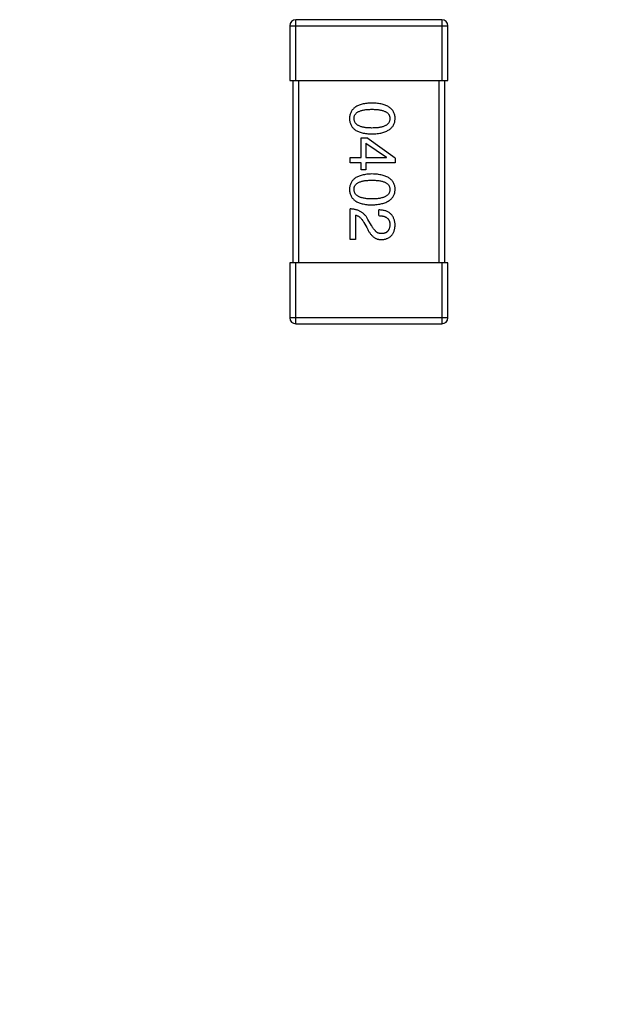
# Model space of a CAD drawing. Header units: millimetres. Extents: x 72 to 239, y 133 to 319.
# Tile 206 of 240: x 154.93 to 156.9, y 247.43 to 250.67. Entities that reach past the tile are written whole.
import ezdxf

# ---------------------------------------------------------------- set-up
doc = ezdxf.new("R2010")
doc.units = ezdxf.units.MM
doc.header["$LTSCALE"] = 5
doc.header["$PDMODE"] = 3
doc.header["$PDSIZE"] = 0.3125
doc.layers.get('0').update_dxf_attribs({"linetype": 'CONTINUOUS'})
doc.layers.get('Defpoints').update_dxf_attribs({"linetype": 'CONTINUOUS'})
doc.layers.add('7标注层', color=6, linetype='CONTINUOUS')
doc.styles.add('PC_TEXTSTYLE', font='ISOCP.SHX', dxfattribs={"width": 0.707, "bigfont": 'GBCBIG.SHX'})
doc.dimstyles.new('GB_BALLOON', dxfattribs={"dimtxt": 3, "dimasz": 2, "dimexe": 1, "dimexo": 0, "dimgap": 1.5, "dimtad": 1, "dimdec": 1, "dimdsep": 46, "dimtxsty": 'PC_TEXTSTYLE', "dimcen": 0, "dimclrd": 256, "dimclrt": 256, "dimadec": 0, "dimazin": 2, "dimtp": 0.1, "dimtm": 0.1, "dimtfac": 0.71, "dimtdec": 3, "dimtmove": 0, "dimatfit": 3, "dimfxl": 1, "dimtfill": 1, "dimarcsym": 0})

# ---------------------------------------------------------------- blocks, each defined once
blk = doc.blocks.new('*D31')
at = {"layer": '7标注层', "lineweight": -2}
for p, q in [((152.9623, 246.6314), (151.7269, 248.2043)), ((154.1976, 245.0586), (156.0597, 242.6879)), ((165.4028, 230.7925), (157.295, 241.115))]:
    blk.add_line(p, q, dxfattribs=at)
at = {"layer": '7标注层'}
for points in [[(152.7001, 246.4255), (153.2244, 246.8373), (154.1976, 245.0586)], [(157.5572, 241.3209), (157.0329, 240.9091), (156.0597, 242.6879)]]:
    blk.add_solid(points, dxfattribs=at)
at = {"layer": 'Defpoints', "color": 0}
for p in [(154.1976, 245.0586), (156.0597, 242.6879)]:
    blk.add_point(p, dxfattribs=at)
at = {"layer": '7标注层', "insert": (164.7991, 235.3657), "char_height": 3, "attachment_point": 5, "rotation": 308.1476, "style": 'PC_TEXTSTYLE', "bg_fill": 3, "box_fill_scale": 1.1, "bg_fill_color": 257, "bg_fill_transparency": 0}
blk.add_mtext('4-∅3', dxfattribs=at)

msp = doc.modelspace()

# ---------------------------------------------------------------- linework, layer by layer
for p, q in [((156.3185, 250.6727), (155.8385, 250.6727)), ((155.8385, 250.4727), (155.8385, 250.6727)), ((156.3185, 250.6727), (156.3185, 250.4727)), ((155.8185, 250.6527), (156.3385, 250.6527)), ((155.8185, 250.6527), (155.8185, 250.4727)), ((156.3385, 250.4727), (156.3385, 250.6527)), ((155.8185, 250.4727), (156.3385, 250.4727)), ((155.8285, 250.4727), (155.8285, 249.8727)), ((155.8485, 249.8727), (155.8485, 250.4727)), ((156.3085, 250.4727), (156.3085, 249.8727)), ((156.3285, 249.8727), (156.3285, 250.4727)), ((156.0533, 250.2844), (156.0713, 250.2844)), ((156.0533, 250.2196), (156.0533, 250.2844)), ((156.1647, 250.2172), (156.0713, 250.2844)), ((156.0688, 250.2672), (156.136, 250.2205)), ((156.0688, 250.2672), (156.0688, 250.2196)), ((156.0172, 250.2196), (156.0533, 250.2196)), ((156.0172, 250.2016), (156.0172, 250.2196)), ((156.0688, 250.2196), (156.136, 250.2196)), ((156.136, 250.2196), (156.136, 250.2205)), ((156.1647, 250.2172), (156.1647, 250.2016)), ((156.0533, 250.2016), (156.0172, 250.2016)), ((156.0533, 250.1795), (156.0533, 250.2016)), ((156.1647, 250.2016), (156.0688, 250.2016)), ((156.0688, 250.2016), (156.0688, 250.1795)), ((156.0688, 250.1795), (156.0533, 250.1795)), ((156.0172, 249.9496), (156.0172, 250.0504)), ((156.0344, 250.0299), (156.0344, 249.9496)), ((156.1114, 250.0283), (156.1114, 250.0471)), ((156.0623, 250.0053), (156.0713, 249.9898)), ((156.0869, 249.9963), (156.0754, 250.016)), ((156.0344, 249.9496), (156.0172, 249.9496)), ((156.3385, 249.8727), (155.8185, 249.8727)), ((155.8185, 249.8727), (155.8185, 249.6927)), ((155.8385, 249.6727), (155.8385, 249.8727)), ((156.3185, 249.8727), (156.3185, 249.6727)), ((156.3385, 249.6927), (156.3385, 249.8727)), ((156.3385, 249.6927), (155.8185, 249.6927)), ((155.8385, 249.6727), (156.3185, 249.6727))]:
    msp.add_line(p, q)
for centre, start, end in [((155.8385, 250.6527), 90, 180), ((156.3185, 250.6527), 0, 90), ((155.8385, 249.6927), 180, 270), ((156.3185, 249.6927), 270, 0)]:
    msp.add_arc(centre, 0.02, start, end)
for points, knots in [([(156.0885, 250.3985), (156.0856, 250.3984), (156.0798, 250.3982), (156.0715, 250.3974), (156.0638, 250.3963), (156.0567, 250.3948), (156.0501, 250.393), (156.044, 250.3907), (156.0385, 250.3881), (156.0336, 250.3851), (156.0292, 250.3818), (156.0254, 250.378), (156.0222, 250.3738), (156.0195, 250.3693), (156.0175, 250.3644), (156.0159, 250.3592), (156.015, 250.3536), (156.0148, 250.3497), (156.0147, 250.3477)], [0, 0, 0, 0, 0.087693, 0.170223, 0.247496, 0.319826, 0.387768, 0.451403, 0.511459, 0.568358, 0.622671, 0.675251, 0.726739, 0.778422, 0.830759, 0.884394, 0.940865, 1, 1, 1, 1]), ([(156.0295, 250.3477), (156.0295, 250.3489), (156.0296, 250.3513), (156.0303, 250.3548), (156.0314, 250.358), (156.0331, 250.361), (156.0352, 250.3638), (156.0378, 250.3663), (156.0408, 250.3685), (156.0443, 250.3705), (156.0482, 250.3723), (156.0526, 250.3739), (156.0575, 250.3751), (156.0628, 250.3762), (156.0686, 250.377), (156.0748, 250.3776), (156.0815, 250.3779), (156.0861, 250.378), (156.0885, 250.378)], [0, 0, 0, 0, 0.049766, 0.097012, 0.143225, 0.188786, 0.235079, 0.282962, 0.333687, 0.387747, 0.445963, 0.508657, 0.576545, 0.649868, 0.72822, 0.812712, 0.903543, 1, 1, 1, 1]), ([(156.1647, 250.3477), (156.1646, 250.3497), (156.1645, 250.3536), (156.1635, 250.3592), (156.1619, 250.3644), (156.1598, 250.3693), (156.157, 250.3739), (156.1537, 250.378), (156.1498, 250.3818), (156.1452, 250.3851), (156.1402, 250.3881), (156.1345, 250.3907), (156.1282, 250.393), (156.1214, 250.3948), (156.114, 250.3963), (156.106, 250.3974), (156.0975, 250.3982), (156.0915, 250.3984), (156.0885, 250.3985)], [0, 0, 0, 0, 0.057911, 0.113262, 0.165956, 0.217443, 0.268511, 0.319665, 0.372, 0.426129, 0.483365, 0.543779, 0.607756, 0.676562, 0.749704, 0.827713, 0.911177, 1, 1, 1, 1]), ([(156.0885, 250.378), (156.0909, 250.378), (156.0955, 250.3779), (156.1022, 250.3776), (156.1084, 250.377), (156.1142, 250.3762), (156.1195, 250.3751), (156.1244, 250.3739), (156.1288, 250.3723), (156.1327, 250.3705), (156.1362, 250.3685), (156.1392, 250.3663), (156.1418, 250.3638), (156.1439, 250.361), (156.1455, 250.358), (156.1467, 250.3548), (156.1474, 250.3513), (156.1475, 250.3489), (156.1475, 250.3477)], [0, 0, 0, 0, 0.096452, 0.187278, 0.271765, 0.350519, 0.423437, 0.491321, 0.554011, 0.612224, 0.666281, 0.717003, 0.764884, 0.811423, 0.856783, 0.902993, 0.950236, 1, 1, 1, 1]), ([(156.0147, 250.3477), (156.0148, 250.3457), (156.015, 250.3418), (156.0159, 250.3362), (156.0175, 250.3309), (156.0195, 250.326), (156.0222, 250.3215), (156.0254, 250.3174), (156.0292, 250.3136), (156.0336, 250.3102), (156.0385, 250.3073), (156.044, 250.3047), (156.0501, 250.3024), (156.0567, 250.3005), (156.0638, 250.299), (156.0715, 250.2979), (156.0798, 250.2972), (156.0856, 250.297), (156.0885, 250.2969)], [0, 0, 0, 0, 0.059134, 0.115603, 0.169236, 0.221572, 0.273254, 0.32474, 0.377319, 0.431815, 0.488555, 0.548609, 0.612242, 0.680182, 0.75251, 0.829782, 0.91231, 1, 1, 1, 1]), ([(156.0885, 250.3165), (156.0861, 250.3166), (156.0816, 250.3166), (156.075, 250.317), (156.0688, 250.3176), (156.0631, 250.3184), (156.0578, 250.3195), (156.053, 250.3208), (156.0486, 250.3224), (156.0447, 250.3242), (156.0412, 250.3263), (156.0382, 250.3286), (156.0355, 250.3312), (156.0334, 250.334), (156.0317, 250.3371), (156.0305, 250.3404), (156.0297, 250.344), (156.0296, 250.3464), (156.0295, 250.3477)], [0, 0, 0, 0, 0.094834, 0.184067, 0.267029, 0.344713, 0.417334, 0.484367, 0.546941, 0.604717, 0.65953, 0.710539, 0.759381, 0.806382, 0.853027, 0.900623, 0.949121, 1, 1, 1, 1]), ([(156.0885, 250.2969), (156.0915, 250.297), (156.0974, 250.2973), (156.1058, 250.2981), (156.1138, 250.2993), (156.1211, 250.3008), (156.1279, 250.3027), (156.1341, 250.305), (156.1397, 250.3077), (156.1448, 250.3107), (156.1493, 250.314), (156.1533, 250.3178), (156.1567, 250.3219), (156.1595, 250.3263), (156.1616, 250.3312), (156.1633, 250.3363), (156.1644, 250.3419), (156.1646, 250.3457), (156.1647, 250.3477)], [0, 0, 0, 0, 0.088475, 0.171606, 0.249595, 0.322626, 0.391327, 0.455765, 0.516374, 0.573675, 0.628522, 0.681161, 0.732559, 0.783563, 0.83504, 0.887639, 0.942585, 1, 1, 1, 1]), ([(156.1475, 250.3477), (156.1475, 250.3464), (156.1474, 250.344), (156.1467, 250.3404), (156.1455, 250.3371), (156.1439, 250.334), (156.1418, 250.3312), (156.1392, 250.3286), (156.1362, 250.3263), (156.1327, 250.3242), (156.1288, 250.3224), (156.1244, 250.3208), (156.1195, 250.3195), (156.1142, 250.3184), (156.1084, 250.3176), (156.1022, 250.317), (156.0955, 250.3166), (156.0909, 250.3166), (156.0885, 250.3165)], [0, 0, 0, 0, 0.050604, 0.098688, 0.145699, 0.191791, 0.238625, 0.286717, 0.337546, 0.391814, 0.449755, 0.512106, 0.579685, 0.652048, 0.730262, 0.814146, 0.904281, 1, 1, 1, 1]), ([(156.0885, 250.1654), (156.0856, 250.1652), (156.0798, 250.1651), (156.0715, 250.1643), (156.0638, 250.1632), (156.0567, 250.1617), (156.0501, 250.1598), (156.044, 250.1576), (156.0385, 250.155), (156.0336, 250.1519), (156.0292, 250.1486), (156.0254, 250.1448), (156.0222, 250.1407), (156.0195, 250.1362), (156.0175, 250.1313), (156.0159, 250.126), (156.015, 250.1204), (156.0148, 250.1165), (156.0147, 250.1145)], [0, 0, 0, 0, 0.087693, 0.170223, 0.247496, 0.319826, 0.387768, 0.451403, 0.511459, 0.568358, 0.622671, 0.675251, 0.726739, 0.778422, 0.830759, 0.884394, 0.940865, 1, 1, 1, 1]), ([(156.1647, 250.1145), (156.1646, 250.1165), (156.1645, 250.1204), (156.1635, 250.126), (156.1619, 250.1313), (156.1598, 250.1362), (156.157, 250.1407), (156.1537, 250.1448), (156.1498, 250.1486), (156.1452, 250.152), (156.1402, 250.155), (156.1345, 250.1576), (156.1282, 250.1598), (156.1214, 250.1617), (156.114, 250.1632), (156.106, 250.1643), (156.0975, 250.1651), (156.0915, 250.1652), (156.0885, 250.1654)], [0, 0, 0, 0, 0.057911, 0.113262, 0.165956, 0.217443, 0.268511, 0.319665, 0.372, 0.426129, 0.483365, 0.543779, 0.607756, 0.676562, 0.749704, 0.827713, 0.911177, 1, 1, 1, 1]), ([(156.0295, 250.1145), (156.0295, 250.1158), (156.0296, 250.1182), (156.0303, 250.1216), (156.0314, 250.1249), (156.0331, 250.1279), (156.0352, 250.1306), (156.0378, 250.1331), (156.0408, 250.1354), (156.0443, 250.1374), (156.0482, 250.1392), (156.0526, 250.1407), (156.0575, 250.1419), (156.0628, 250.1431), (156.0686, 250.1439), (156.0748, 250.1444), (156.0815, 250.1448), (156.0861, 250.1448), (156.0885, 250.1449)], [0, 0, 0, 0, 0.049766, 0.097012, 0.143225, 0.188786, 0.235079, 0.282962, 0.333687, 0.387747, 0.445963, 0.508657, 0.576545, 0.649868, 0.72822, 0.812712, 0.903543, 1, 1, 1, 1]), ([(156.0885, 250.1449), (156.0909, 250.1448), (156.0955, 250.1448), (156.1022, 250.1444), (156.1084, 250.1439), (156.1142, 250.1431), (156.1195, 250.1419), (156.1244, 250.1407), (156.1288, 250.1392), (156.1327, 250.1374), (156.1362, 250.1354), (156.1392, 250.1331), (156.1418, 250.1306), (156.1439, 250.1279), (156.1455, 250.1249), (156.1467, 250.1216), (156.1474, 250.1182), (156.1475, 250.1158), (156.1475, 250.1145)], [0, 0, 0, 0, 0.096452, 0.187278, 0.271765, 0.350519, 0.423437, 0.491321, 0.554011, 0.612224, 0.666281, 0.717003, 0.764884, 0.811423, 0.856783, 0.902993, 0.950236, 1, 1, 1, 1]), ([(156.0147, 250.1145), (156.0148, 250.1125), (156.015, 250.1087), (156.0159, 250.103), (156.0175, 250.0978), (156.0195, 250.0929), (156.0222, 250.0884), (156.0254, 250.0842), (156.0292, 250.0805), (156.0336, 250.0771), (156.0385, 250.0741), (156.044, 250.0715), (156.0501, 250.0693), (156.0567, 250.0674), (156.0638, 250.0659), (156.0715, 250.0648), (156.0798, 250.064), (156.0856, 250.0638), (156.0885, 250.0637)], [0, 0, 0, 0, 0.059134, 0.115603, 0.169236, 0.221572, 0.273254, 0.32474, 0.377319, 0.431815, 0.488555, 0.548609, 0.612242, 0.680182, 0.75251, 0.829782, 0.91231, 1, 1, 1, 1]), ([(156.0885, 250.0834), (156.0861, 250.0834), (156.0816, 250.0834), (156.075, 250.0838), (156.0688, 250.0844), (156.0631, 250.0853), (156.0578, 250.0863), (156.053, 250.0877), (156.0486, 250.0892), (156.0447, 250.0911), (156.0412, 250.0931), (156.0382, 250.0955), (156.0355, 250.098), (156.0334, 250.1009), (156.0317, 250.1039), (156.0305, 250.1072), (156.0297, 250.1108), (156.0296, 250.1133), (156.0295, 250.1145)], [0, 0, 0, 0, 0.094834, 0.184067, 0.267029, 0.344713, 0.417334, 0.484367, 0.546941, 0.604717, 0.65953, 0.710539, 0.759381, 0.806382, 0.853027, 0.900623, 0.949121, 1, 1, 1, 1]), ([(156.1475, 250.1145), (156.1475, 250.1133), (156.1474, 250.1108), (156.1467, 250.1072), (156.1455, 250.1039), (156.1439, 250.1008), (156.1418, 250.098), (156.1392, 250.0954), (156.1362, 250.0931), (156.1327, 250.091), (156.1288, 250.0892), (156.1244, 250.0877), (156.1195, 250.0863), (156.1142, 250.0852), (156.1084, 250.0844), (156.1022, 250.0838), (156.0955, 250.0834), (156.0909, 250.0834), (156.0885, 250.0834)], [0, 0, 0, 0, 0.050604, 0.098688, 0.145699, 0.191791, 0.238625, 0.286717, 0.337546, 0.391814, 0.449755, 0.512106, 0.579685, 0.652048, 0.730262, 0.814146, 0.904281, 1, 1, 1, 1]), ([(156.0885, 250.0637), (156.0915, 250.0638), (156.0974, 250.0641), (156.1058, 250.065), (156.1138, 250.0662), (156.1211, 250.0677), (156.1279, 250.0696), (156.1341, 250.0719), (156.1397, 250.0745), (156.1448, 250.0775), (156.1493, 250.0809), (156.1533, 250.0846), (156.1567, 250.0887), (156.1595, 250.0932), (156.1616, 250.098), (156.1633, 250.1032), (156.1644, 250.1087), (156.1646, 250.1126), (156.1647, 250.1145)], [0, 0, 0, 0, 0.088475, 0.171606, 0.249595, 0.322626, 0.391327, 0.455765, 0.516374, 0.573675, 0.628522, 0.681161, 0.732559, 0.783563, 0.83504, 0.887639, 0.942585, 1, 1, 1, 1]), ([(156.0754, 250.016), (156.0746, 250.0174), (156.0731, 250.0201), (156.0706, 250.0239), (156.0679, 250.0275), (156.065, 250.0307), (156.062, 250.0338), (156.0588, 250.0366), (156.0554, 250.0392), (156.0518, 250.0414), (156.0481, 250.0435), (156.0442, 250.0452), (156.0401, 250.0468), (156.0359, 250.048), (156.0314, 250.049), (156.0268, 250.0497), (156.0221, 250.0502), (156.0188, 250.0504), (156.0172, 250.0504)], [0, 0, 0, 0, 0.065828, 0.130094, 0.192451, 0.254037, 0.313974, 0.373757, 0.433048, 0.492243, 0.551902, 0.611758, 0.672678, 0.734814, 0.798569, 0.863693, 0.930488, 1, 1, 1, 1]), ([(156.0344, 250.0299), (156.0357, 250.0297), (156.0383, 250.0291), (156.0421, 250.0275), (156.0458, 250.0253), (156.0493, 250.0225), (156.0527, 250.0191), (156.0561, 250.0151), (156.0593, 250.0105), (156.0613, 250.0071), (156.0623, 250.0053)], [0, 0, 0, 0, 0.103034, 0.208166, 0.318255, 0.434664, 0.559728, 0.695394, 0.841708, 1, 1, 1, 1]), ([(156.1647, 249.9963), (156.1646, 249.9983), (156.1644, 250.0023), (156.1636, 250.008), (156.1625, 250.0133), (156.1609, 250.0182), (156.1589, 250.0227), (156.1566, 250.0269), (156.1538, 250.0307), (156.1506, 250.0341), (156.1471, 250.0371), (156.1431, 250.0397), (156.1388, 250.0419), (156.1341, 250.0438), (156.129, 250.0452), (156.1235, 250.0463), (156.1176, 250.0469), (156.1135, 250.0471), (156.1114, 250.0471)], [0, 0, 0, 0, 0.07282, 0.141057, 0.2062, 0.267672, 0.326735, 0.383519, 0.439188, 0.494454, 0.549628, 0.605958, 0.66397, 0.72402, 0.787502, 0.854127, 0.925065, 1, 1, 1, 1]), ([(156.1114, 250.0283), (156.1129, 250.0282), (156.1157, 250.0281), (156.1198, 250.0277), (156.1236, 250.0271), (156.1272, 250.0262), (156.1304, 250.0251), (156.1334, 250.0238), (156.1361, 250.0223), (156.1385, 250.0205), (156.1407, 250.0186), (156.1425, 250.0164), (156.144, 250.014), (156.1453, 250.0114), (156.1463, 250.0085), (156.147, 250.0055), (156.1474, 250.0022), (156.1475, 249.9999), (156.1475, 249.9988)], [0, 0, 0, 0, 0.082594, 0.15978, 0.232961, 0.301462, 0.365595, 0.426678, 0.484662, 0.540809, 0.595146, 0.648401, 0.702272, 0.757102, 0.813447, 0.872233, 0.934055, 1, 1, 1, 1]), ([(156.0713, 249.9898), (156.0721, 249.9881), (156.0736, 249.9848), (156.0761, 249.98), (156.0787, 249.9757), (156.0813, 249.9716), (156.0841, 249.9679), (156.087, 249.9645), (156.0899, 249.9615), (156.0929, 249.9588), (156.0961, 249.9565), (156.0993, 249.9544), (156.1026, 249.9528), (156.106, 249.9514), (156.1095, 249.9505), (156.1131, 249.9498), (156.1167, 249.9495), (156.1192, 249.9496), (156.1205, 249.9496)], [0, 0, 0, 0, 0.082731, 0.161257, 0.236138, 0.307554, 0.375712, 0.440848, 0.502916, 0.562567, 0.619798, 0.675716, 0.73039, 0.78386, 0.837315, 0.890547, 0.944917, 1, 1, 1, 1]), ([(156.1213, 249.9693), (156.1205, 249.9692), (156.1189, 249.9691), (156.1165, 249.9693), (156.1141, 249.9697), (156.1117, 249.9703), (156.1094, 249.9712), (156.1072, 249.9723), (156.105, 249.9736), (156.1028, 249.9752), (156.1006, 249.977), (156.0986, 249.9791), (156.0965, 249.9814), (156.0945, 249.9839), (156.0925, 249.9867), (156.0906, 249.9897), (156.0887, 249.9929), (156.0875, 249.9952), (156.0869, 249.9963)], [0, 0, 0, 0, 0.052237, 0.103888, 0.155485, 0.207395, 0.259864, 0.31356, 0.369176, 0.4266, 0.486836, 0.550048, 0.61567, 0.685271, 0.75824, 0.834614, 0.915635, 1, 1, 1, 1]), ([(156.1205, 249.9496), (156.1222, 249.9497), (156.1255, 249.95), (156.1302, 249.9508), (156.1347, 249.9519), (156.1389, 249.9534), (156.1428, 249.9551), (156.1463, 249.9572), (156.1496, 249.9597), (156.1525, 249.9625), (156.1551, 249.9656), (156.1574, 249.969), (156.1594, 249.9728), (156.1611, 249.9768), (156.1625, 249.9813), (156.1636, 249.986), (156.1643, 249.991), (156.1646, 249.9945), (156.1647, 249.9963)], [0, 0, 0, 0, 0.070688, 0.137741, 0.201612, 0.262778, 0.321223, 0.378455, 0.434411, 0.490146, 0.546362, 0.603392, 0.662208, 0.723401, 0.787372, 0.85442, 0.925153, 1, 1, 1, 1]), ([(156.1475, 249.9988), (156.1475, 249.9977), (156.1473, 249.9955), (156.147, 249.9923), (156.1464, 249.9893), (156.1456, 249.9865), (156.1446, 249.9839), (156.1435, 249.9816), (156.1421, 249.9794), (156.1406, 249.9774), (156.1388, 249.9757), (156.1369, 249.9741), (156.1348, 249.9728), (156.1324, 249.9717), (156.1299, 249.9708), (156.1272, 249.97), (156.1243, 249.9695), (156.1223, 249.9694), (156.1213, 249.9693)], [0, 0, 0, 0, 0.076112, 0.148436, 0.216883, 0.281466, 0.34298, 0.402356, 0.459881, 0.51546, 0.571111, 0.62658, 0.683162, 0.741007, 0.801404, 0.863825, 0.930544, 1, 1, 1, 1])]:
    msp.add_open_spline(points, degree=3, knots=knots)

# ---------------------------------------------------------------- dimensions: what is measured, and where the dimension line sits
at = {"layer": '7标注层'}
dim = msp.add_diameter_dim_2p(p1=(154.1976, 245.0586), p2=(156.0597, 242.6879), text='4-<>', dimstyle='GB_BALLOON', override={"dimtxt": 3, "dimasz": 2, "dimexo": 0.5, "dimgap": 1, "dimtad": 1, "dimtih": 0, "dimtoh": 0, "dimdec": 1, "dimlfac": 1, "dimpost": '', "dimcen": 0, "dimse1": 0, "dimse2": 0, "dimsd1": 0, "dimsd2": 0, "dimtix": 0, "dimtofl": 1, "dimatfit": 3, "dimtvp": 0.1}, dxfattribs=at)
dim.commit()
dim.dimension.update_dxf_attribs({"geometry": '*D31', "text_midpoint": (162.951, 233.9141), "dimtype": 163})

doc.saveas('drawing.dxf')
